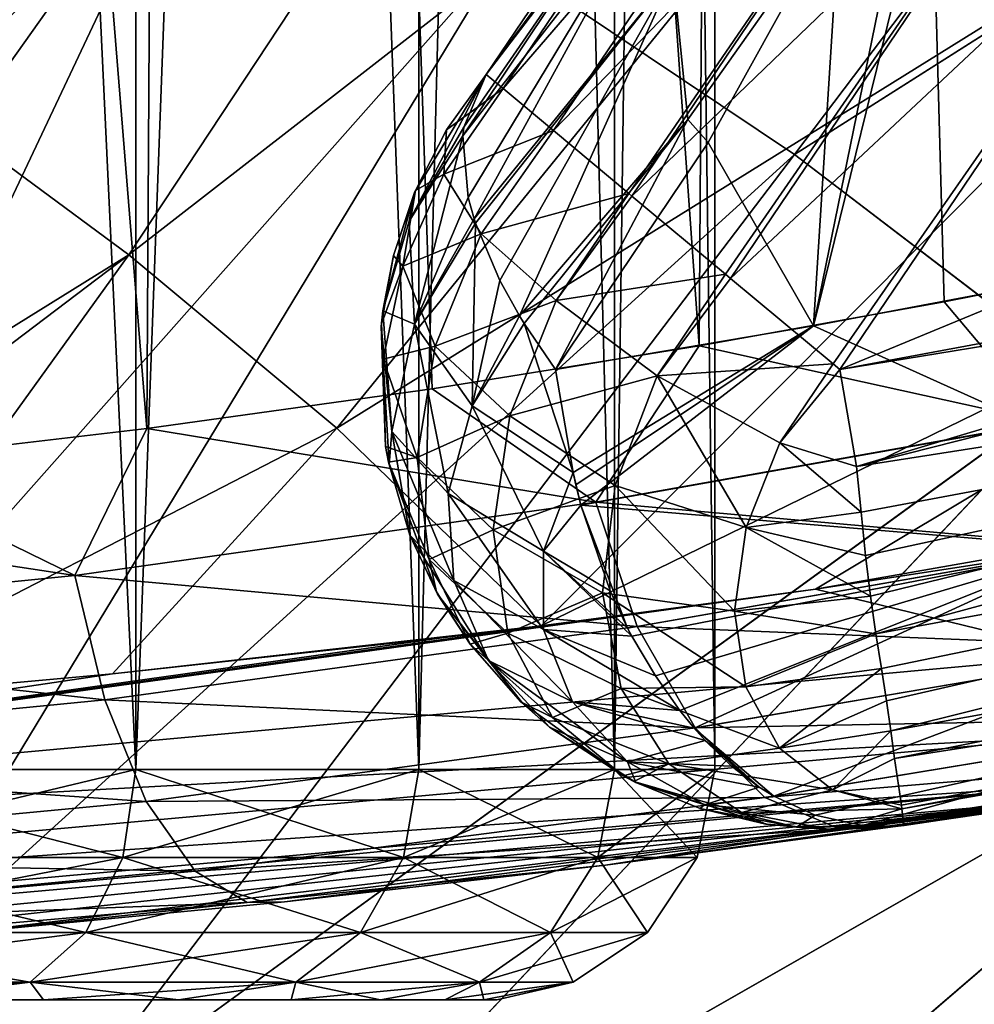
# Model space of a CAD drawing. Header units: metres. Extents: x -109 to 109, y -63 to 140.
# Tile 127 of 256: x 2.08 to 3.32, y -60.81 to -59.52. Entities that reach past the tile are written whole.
import ezdxf

# ---------------------------------------------------------------- set-up
doc = ezdxf.new("R2010")
doc.units = ezdxf.units.M
doc.layers.add('solid_502308_SW0001', color=7, linetype='CONTINUOUS')

msp = doc.modelspace()

# ---------------------------------------------------------------- linework, layer by layer
at = {"layer": 'solid_502308_SW0001'}
for points in [[(1.479913, -50.599998, 6.949689), (1.851966, -60.101513, 6.801246), (2.243698, -60.055473, 6.600746)], [(2.300015, -50.599998, 6.567807), (1.479913, -50.599998, 6.949689), (2.243698, -60.055473, 6.600746)], [(1.763356, -60.5, 0.272949), (2.229434, -60.5, 0.692608), (1.763357, -50.599998, 0.27295)], [(1.763356, -60.5, 5.127051), (1.763357, -50.599998, 5.12705), (2.229435, -50.599998, 4.707391)], [(2.229434, -60.5, 4.707392), (1.763356, -60.5, 5.127051), (2.229435, -50.599998, 4.707391)], [(2.229434, -60.5, 0.692608), (2.229435, -50.599998, 0.692609), (1.763357, -50.599998, 0.27295)], [(2.229434, -60.5, 0.692608), (2.598076, -60.5, 1.2), (2.229435, -50.599998, 0.692609)], [(2.229434, -60.5, 4.707392), (2.229435, -50.599998, 4.707391), (2.598077, -50.599998, 4.199999)], [(2.598076, -60.5, 4.2), (2.229434, -60.5, 4.707392), (2.598077, -50.599998, 4.199999)], [(2.598076, -60.5, 1.2), (2.598077, -50.599998, 1.200001), (2.229435, -50.599998, 0.692609)], [(2.300015, -50.599998, 6.567807), (2.243698, -60.055473, 6.600746), (2.615582, -60.003582, 6.361794)], [(2.300015, -50.599998, 6.567807), (2.615582, -60.003582, 6.361794), (2.9633, -59.947792, 6.086569)], [(3.027162, -50.599998, 6.029608), (2.300015, -50.599998, 6.567807), (2.9633, -59.947792, 6.086569)], [(2.598076, -60.5, 1.2), (2.853169, -60.5, 1.772949), (2.598077, -50.599998, 1.200001)], [(2.598076, -60.5, 4.2), (2.598077, -50.599998, 4.199999), (2.85317, -50.599998, 3.627051)], [(2.853169, -60.5, 3.627051), (2.598076, -60.5, 4.2), (2.85317, -50.599998, 3.627051)], [(2.853169, -60.5, 1.772949), (2.85317, -50.599998, 1.77295), (2.598077, -50.599998, 1.200001)], [(2.853169, -60.5, 1.772949), (2.983566, -60.5, 2.386415), (2.85317, -50.599998, 1.77295)], [(2.853169, -60.5, 3.627051), (2.85317, -50.599998, 3.627051), (2.983566, -50.599998, 3.013585)], [(2.983566, -60.5, 3.013586), (2.853169, -60.5, 3.627051), (2.983566, -50.599998, 3.013585)], [(2.983566, -60.5, 2.386415), (2.983566, -50.599998, 2.386415), (2.85317, -50.599998, 1.77295)], [(3.027162, -50.599998, 6.029608), (2.9633, -59.947792, 6.086569), (3.282664, -59.890301, 5.778006)], [(2.983566, -60.5, 3.013586), (2.983566, -50.599998, 3.013585), (2.983566, -50.599998, 2.386415)], [(2.983566, -60.5, 2.386415), (2.983566, -60.5, 3.013586), (2.983566, -50.599998, 2.386415)], [(3.027162, -50.599998, 6.029608), (3.282664, -59.890301, 5.778006), (3.569934, -59.833412, 5.43963)], [(3.631967, -50.599998, 5.356843), (3.027162, -50.599998, 6.029608), (3.569934, -59.833412, 5.43963)], [(1.839213, -59.656433, -8.6), (2.306265, -55.510548, -8.6), (2.306265, -59.189449, -8.6)], [(1.985419, -57.591087, -8.6), (2.306265, -55.510548, -8.6), (1.839213, -59.656433, -8.6)], [(2.644536, -58.312477, 10.107615), (1.949876, -59.629391, 9.506801), (1.679591, -59.45607, 9.610727)], [(2.644536, -58.312477, 10.107615), (3.050293, -58.571476, 9.949191), (1.949876, -59.629391, 9.506801)], [(2.704803, -59.441444, 11.562639), (3.087605, -59.698387, 11.405993), (4.063672, -58.407059, 11.920769)], [(3.087686, -59.698429, -11.505966), (2.704878, -59.441475, -11.662619), (4.063761, -58.407101, -12.020741)], [(3.087605, -59.698387, 11.405993), (4.565959, -58.760212, 11.700878), (4.063672, -58.407059, 11.920769)], [(3.087686, -59.698429, -11.505966), (4.063761, -58.407101, -12.020741), (4.566054, -58.760265, -11.800842)], [(3.050293, -58.571476, 9.949191), (2.220533, -59.828991, 9.38716), (1.949876, -59.629391, 9.506801)], [(3.050293, -58.571476, 9.949191), (3.456374, -58.868057, 9.767849), (2.220533, -59.828991, 9.38716)], [(3.401104, -58.747635, -0.246607), (3.418076, -59.864017, -0.226903), (3.112375, -59.921585, -0.550096)], [(3.288626, -59.058388, -0.371635), (3.401104, -58.747635, -0.246607), (3.112375, -59.921585, -0.550096)], [(3.087605, -59.698387, 11.405993), (3.46898, -59.98959, 11.228602), (4.565959, -58.760212, 11.700878)], [(3.469066, -59.989643, -11.328569), (3.087686, -59.698429, -11.505966), (4.566054, -58.760265, -11.800842)], [(3.456374, -58.868057, 9.767849), (2.4913, -60.054939, 9.251812), (2.220533, -59.828991, 9.38716)], [(3.456374, -58.868057, 9.767849), (3.862399, -59.202332, 9.563603), (2.4913, -60.054939, 9.251812)], [(3.082867, -59.007084, -6.7), (2.686007, -59.59396, -4.006835), (2.686007, -59.593964, -6.7)], [(3.108285, -59.020374, -6.883285), (3.082867, -59.007084, -6.7), (2.686007, -59.593964, -6.7)], [(3.082867, -59.007084, -6.7), (2.876289, -59.344231, -1.127812), (2.686007, -59.59396, -4.006835)], [(3.108285, -59.020374, -6.883285), (2.686007, -59.593964, -6.7), (2.707974, -59.612312, -6.883109)], [(3.108285, -59.020374, -6.883285), (2.707974, -59.612312, -6.883109), (3.184223, -59.060081, -7.052366)], [(1.421472, -60.486404, -11.220389), (1.93567, -59.030346, -11.913483), (2.320814, -59.218781, -11.798468)], [(1.42149, -60.486431, 11.120375), (2.320745, -59.218758, 11.698483), (1.935607, -59.030331, 11.813492)], [(2.707974, -59.612312, -6.883109), (2.773777, -59.667286, -7.052366), (3.184223, -59.060081, -7.052366)], [(3.184223, -59.060081, -7.052366), (2.773777, -59.667286, -7.052366), (3.301944, -59.121578, -7.185299)], [(3.14695, -59.372131, -0.51663), (3.288626, -59.058388, -0.371635), (3.112375, -59.921585, -0.550096)], [(2.773777, -59.667286, -7.052366), (2.871559, -59.748978, -7.181333), (3.301944, -59.121578, -7.185299)], [(2.871559, -59.748978, -7.181333), (2.875698, -59.752434, -7.185299), (3.301944, -59.121578, -7.185299)], [(3.301944, -59.121578, -7.185299), (2.875698, -59.752434, -7.185299), (3.450376, -59.199032, -7.270634)], [(1.839213, -59.656433, -8.6), (2.306265, -59.189449, -8.6), (2.064516, -59.457195, -11.393009)], [(3.862399, -59.202332, 9.563603), (2.757548, -60.31237, 9.098447), (2.4913, -60.054939, 9.251812)], [(3.862399, -59.202332, 9.563603), (4.267985, -59.574398, 9.336474), (2.757548, -60.31237, 9.098447)], [(2.875698, -59.752434, -7.185299), (2.99754, -59.854225, -7.267751), (3.450376, -59.199032, -7.270634)], [(2.99754, -59.854225, -7.267751), (3.004176, -59.859768, -7.270634), (3.450376, -59.199032, -7.270634)], [(3.612282, -59.289433, -7.3), (3.450376, -59.199032, -7.270634), (3.004176, -59.859768, -7.270634)], [(1.656833, -60.624756, -11.137681), (1.421472, -60.486404, -11.220389), (2.320814, -59.218781, -11.798468)], [(1.42149, -60.486431, 11.120375), (1.656851, -60.624786, 11.037665), (2.320745, -59.218758, 11.698483)], [(1.656833, -60.624756, -11.137681), (2.320814, -59.218781, -11.798468), (2.704878, -59.441475, -11.662619)], [(1.656851, -60.624786, 11.037665), (2.704803, -59.441444, 11.562639), (2.320745, -59.218758, 11.698483)], [(3.612282, -59.289433, -7.3), (3.004176, -59.859768, -7.270634), (3.137757, -59.971367, -7.299893)], [(3.612282, -59.289433, -7.3), (3.137757, -59.971367, -7.299893), (3.146466, -59.978642, -7.3)], [(4.764798, -59.308968, -7.3), (3.612282, -59.289433, -7.3), (3.146466, -59.978642, -7.3)], [(4.764798, -59.308968, -7.3), (3.146466, -59.978642, -7.3), (5.096861, -59.616325, -7.3)], [(2.655374, -59.673973, -1.152503), (2.656637, -59.662907, -1.171024), (2.876289, -59.344231, -1.127812)], [(2.902176, -59.357277, -0.917876), (2.655374, -59.673973, -1.152503), (2.876289, -59.344231, -1.127812)], [(2.656637, -59.662907, -1.171024), (2.686001, -59.593967, -1.313665), (2.876289, -59.344231, -1.127812)], [(2.876289, -59.344231, -1.127812), (2.686001, -59.593967, -1.313665), (2.686007, -59.59396, -4.006835)], [(2.662622, -59.75457, -1.038619), (2.655374, -59.673973, -1.152503), (2.902176, -59.357277, -0.917876)], [(2.670254, -59.782246, -1.006071), (2.662622, -59.75457, -1.038619), (2.902176, -59.357277, -0.917876)], [(2.929356, -59.462967, -0.771337), (2.670254, -59.782246, -1.006071), (2.902176, -59.357277, -0.917876)], [(2.948507, -59.652657, -0.702127), (2.929356, -59.462967, -0.771337), (3.14695, -59.372131, -0.51663)], [(2.948507, -59.652657, -0.702127), (3.14695, -59.372131, -0.51663), (2.975192, -59.682598, -0.676127)], [(2.975192, -59.682598, -0.676127), (3.14695, -59.372131, -0.51663), (3.112375, -59.921585, -0.550096)], [(1.891475, -60.784393, -11.042301), (1.656833, -60.624756, -11.137681), (2.704878, -59.441475, -11.662619)], [(1.656851, -60.624786, 11.037665), (1.891494, -60.784428, 10.942283), (2.704803, -59.441444, 11.562639)], [(1.891475, -60.784393, -11.042301), (2.704878, -59.441475, -11.662619), (3.087686, -59.698429, -11.505966)], [(1.891494, -60.784428, 10.942283), (3.087605, -59.698387, 11.405993), (2.704803, -59.441444, 11.562639)], [(2.672118, -59.788021, -0.999625), (2.670254, -59.782246, -1.006071), (2.929356, -59.462967, -0.771337)], [(2.703514, -59.862392, -0.926055), (2.672118, -59.788021, -0.999625), (2.929356, -59.462967, -0.771337)], [(2.729312, -59.908741, -0.888156), (2.703514, -59.862392, -0.926055), (2.929356, -59.462967, -0.771337)], [(2.948507, -59.652657, -0.702127), (2.729312, -59.908741, -0.888156), (2.929356, -59.462967, -0.771337)], [(4.267985, -59.574398, 9.336474), (3.114913, -60.264927, 9.09541), (2.757548, -60.31237, 9.098447)], [(4.267985, -59.574398, 9.336474), (4.661768, -59.99321, 9.08328), (3.114913, -60.264927, 9.09541)], [(2.585496, -59.785389, -1.224611), (2.686001, -59.593967, -1.313665), (2.656637, -59.662907, -1.171024)], [(2.585496, -59.785389, -1.224611), (2.59271, -59.747723, -1.313681), (2.686001, -59.593967, -1.313665)], [(2.59271, -59.747723, -1.313681), (2.634237, -59.666199, -6.699867), (2.686001, -59.593967, -1.313665)], [(2.686007, -59.59396, -4.006835), (2.686001, -59.593967, -1.313665), (2.634237, -59.666199, -6.699867)], [(2.634237, -59.666199, -6.699867), (2.686007, -59.593964, -6.7), (2.686007, -59.59396, -4.006835)], [(2.634237, -59.666199, -6.699867), (2.707974, -59.612312, -6.883109), (2.686007, -59.593964, -6.7)], [(2.630753, -59.723949, -6.870798), (2.773777, -59.667286, -7.052366), (2.707974, -59.612312, -6.883109)], [(2.634237, -59.666199, -6.699867), (2.630753, -59.723949, -6.870798), (2.707974, -59.612312, -6.883109)], [(4.125391, -59.818798, -7.3), (5.096861, -59.616325, -7.3), (3.146466, -59.978642, -7.3)], [(3.168544, -60.104877, -7.286154), (5.138605, -59.796974, -7.270635), (5.096861, -59.616325, -7.3)], [(4.125391, -59.818798, -7.3), (3.168544, -60.104877, -7.286154), (5.096861, -59.616325, -7.3)], [(1.949876, -59.629391, 9.506801), (2.220533, -59.828991, 9.38716), (1.21902, -60.451187, 9.112636)], [(2.735299, -59.918488, -0.880901), (2.729312, -59.908741, -0.888156), (2.948507, -59.652657, -0.702127)], [(2.735299, -59.918488, -0.880901), (2.948507, -59.652657, -0.702127), (2.776287, -59.978626, -0.841501)], [(2.948507, -59.652657, -0.702127), (2.975192, -59.682598, -0.676127), (2.776287, -59.978626, -0.841501)], [(2.585496, -59.785389, -1.224611), (2.656637, -59.662907, -1.171024), (2.655374, -59.673973, -1.152503)], [(2.592338, -59.919464, -1.091405), (2.585496, -59.785389, -1.224611), (2.655374, -59.673973, -1.152503)], [(2.592338, -59.919464, -1.091405), (2.655374, -59.673973, -1.152503), (2.662622, -59.75457, -1.038619)], [(2.59271, -59.747723, -1.313681), (2.593752, -59.745174, -6.699995), (2.634237, -59.666199, -6.699867)], [(2.634237, -59.666199, -6.699867), (2.593752, -59.745174, -6.699995), (2.630753, -59.723949, -6.870798)], [(2.630753, -59.723949, -6.870798), (2.67945, -59.801758, -7.032578), (2.773777, -59.667286, -7.052366)], [(2.67945, -59.801758, -7.032578), (2.871559, -59.748978, -7.181333), (2.773777, -59.667286, -7.052366)], [(2.975192, -59.682598, -0.676127), (3.112375, -59.921585, -0.550096), (2.776287, -59.978626, -0.841501)], [(2.125301, -60.965317, -10.934278), (1.891475, -60.784393, -11.042301), (3.087686, -59.698429, -11.505966)], [(1.891494, -60.784428, 10.942283), (2.12532, -60.965355, 10.834259), (3.087605, -59.698387, 11.405993)], [(2.125301, -60.965317, -10.934278), (3.087686, -59.698429, -11.505966), (3.469066, -59.989643, -11.328569)], [(2.12532, -60.965355, 10.834259), (3.46898, -59.98959, 11.228602), (3.087605, -59.698387, 11.405993)], [(2.630753, -59.723949, -6.870798), (2.577468, -59.844082, -6.834668), (2.67945, -59.801758, -7.032578)], [(2.593752, -59.745174, -6.699995), (2.577468, -59.844082, -6.834668), (2.630753, -59.723949, -6.870798)], [(2.59271, -59.747723, -1.313681), (2.551399, -59.9021, -1.313764), (2.565141, -59.830109, -6.700109)], [(2.585496, -59.785389, -1.224611), (2.551399, -59.9021, -1.313764), (2.59271, -59.747723, -1.313681)], [(2.593752, -59.745174, -6.699995), (2.565141, -59.830109, -6.700109), (2.577468, -59.844082, -6.834668)], [(2.59271, -59.747723, -1.313681), (2.565141, -59.830109, -6.700109), (2.593752, -59.745174, -6.699995)], [(2.592338, -59.919464, -1.091405), (2.662622, -59.75457, -1.038619), (2.670254, -59.782246, -1.006071)], [(2.67945, -59.801758, -7.032578), (2.777164, -59.888634, -7.164236), (2.871559, -59.748978, -7.181333)], [(2.777164, -59.888634, -7.164236), (2.875698, -59.752434, -7.185299), (2.871559, -59.748978, -7.181333)], [(2.777164, -59.888634, -7.164236), (2.99754, -59.854225, -7.267751), (2.875698, -59.752434, -7.185299)], [(2.592338, -59.919464, -1.091405), (2.551399, -59.9021, -1.313764), (2.585496, -59.785389, -1.224611)], [(2.592338, -59.919464, -1.091405), (2.670254, -59.782246, -1.006071), (2.672118, -59.788021, -0.999625)], [(2.667565, -60.025829, -0.955355), (2.592338, -59.919464, -1.091405), (2.672118, -59.788021, -0.999625)], [(2.667565, -60.025829, -0.955355), (2.672118, -59.788021, -0.999625), (2.703514, -59.862392, -0.926055)], [(2.577468, -59.844082, -6.834668), (2.619296, -59.948139, -6.98489), (2.67945, -59.801758, -7.032578)], [(2.67945, -59.801758, -7.032578), (2.619296, -59.948139, -6.98489), (2.777164, -59.888634, -7.164236)], [(3.168544, -60.104877, -7.286154), (3.17456, -60.16452, -7.269789), (5.138605, -59.796974, -7.270635)], [(3.17456, -60.16452, -7.269789), (3.180274, -60.221016, -7.247824), (5.138605, -59.796974, -7.270635)], [(3.180274, -60.221016, -7.247824), (3.186726, -60.27388, -7.220782), (5.138605, -59.796974, -7.270635)], [(3.186726, -60.27388, -7.220782), (3.193665, -60.322979, -7.189084), (5.138605, -59.796974, -7.270635)], [(3.193665, -60.322979, -7.189084), (5.17633, -59.960087, -7.185298), (5.138605, -59.796974, -7.270635)], [(4.125391, -59.818798, -7.3), (3.146466, -59.978642, -7.3), (3.168544, -60.104877, -7.286154)], [(2.220533, -59.828991, 9.38716), (1.414149, -60.439907, 9.110551), (1.21902, -60.451187, 9.112636)], [(2.220533, -59.828991, 9.38716), (1.800796, -60.411217, 9.107098), (1.414149, -60.439907, 9.110551)], [(2.220533, -59.828991, 9.38716), (2.4913, -60.054939, 9.251812), (1.800796, -60.411217, 9.107098)], [(2.565141, -59.830109, -6.700109), (2.549422, -59.919155, -6.700036), (2.577468, -59.844082, -6.834668)], [(2.551399, -59.9021, -1.313764), (2.549422, -59.919155, -6.700036), (2.565141, -59.830109, -6.700109)], [(2.549422, -59.919155, -6.700036), (2.551596, -59.964878, -6.777078), (2.577468, -59.844082, -6.834668)], [(2.577468, -59.844082, -6.834668), (2.551596, -59.964878, -6.777078), (2.619296, -59.948139, -6.98489)], [(3.414608, -60.047302, 5.671899), (3.569934, -59.833412, 5.43963), (3.282664, -59.890301, 5.778006)], [(2.777164, -59.888634, -7.164236), (2.908716, -59.98695, -7.250823), (2.99754, -59.854225, -7.267751)], [(2.908716, -59.98695, -7.250823), (3.004176, -59.859768, -7.270634), (2.99754, -59.854225, -7.267751)], [(2.667565, -60.025829, -0.955355), (2.703514, -59.862392, -0.926055), (2.729312, -59.908741, -0.888156)], [(2.908716, -59.98695, -7.250823), (3.137757, -59.971367, -7.299893), (3.004176, -59.859768, -7.270634)], [(3.398193, -60.050499, -0.29066), (3.112375, -59.921585, -0.550096), (3.418076, -59.864017, -0.226903)], [(2.619296, -59.948139, -6.98489), (2.716698, -60.038837, -7.114338), (2.777164, -59.888634, -7.164236)], [(2.777164, -59.888634, -7.164236), (2.716698, -60.038837, -7.114338), (2.908716, -59.98695, -7.250823)], [(3.414608, -60.047302, 5.671899), (3.282664, -59.890301, 5.778006), (2.9633, -59.947792, 6.086569)], [(2.551399, -59.9021, -1.313764), (2.549125, -59.922539, -1.313783), (2.549422, -59.919155, -6.700036)], [(2.562981, -60.059143, -1.199541), (2.549125, -59.922539, -1.313783), (2.551399, -59.9021, -1.313764)], [(2.592338, -59.919464, -1.091405), (2.562981, -60.059143, -1.199541), (2.551399, -59.9021, -1.313764)], [(2.667565, -60.025829, -0.955355), (2.729312, -59.908741, -0.888156), (2.735299, -59.918488, -0.880901)], [(2.549125, -59.922539, -1.313783), (2.554927, -60.079052, -6.699996), (2.549422, -59.919155, -6.700036)], [(2.549422, -59.919155, -6.700036), (2.554927, -60.079052, -6.699996), (2.551596, -59.964878, -6.777078)], [(2.636242, -60.14019, -1.042496), (2.562981, -60.059143, -1.199541), (2.592338, -59.919464, -1.091405)], [(2.667565, -60.025829, -0.955355), (2.636242, -60.14019, -1.042496), (2.592338, -59.919464, -1.091405)], [(2.799029, -60.112907, -0.843322), (2.667565, -60.025829, -0.955355), (2.735299, -59.918488, -0.880901)], [(2.799029, -60.112907, -0.843322), (2.735299, -59.918488, -0.880901), (2.776287, -59.978626, -0.841501)], [(2.799029, -60.112907, -0.843322), (2.776287, -59.978626, -0.841501), (3.112375, -59.921585, -0.550096)], [(2.802706, -60.12899, -0.845491), (2.799029, -60.112907, -0.843322), (3.112375, -59.921585, -0.550096)], [(2.80922, -60.155121, -0.849895), (2.802706, -60.12899, -0.845491), (3.112375, -59.921585, -0.550096)], [(3.398193, -60.050499, -0.29066), (2.80922, -60.155121, -0.849895), (3.112375, -59.921585, -0.550096)], [(2.549125, -59.922539, -1.313783), (2.559405, -60.102425, -1.313688), (2.554927, -60.079052, -6.699996)], [(2.562981, -60.059143, -1.199541), (2.559405, -60.102425, -1.313688), (2.549125, -59.922539, -1.313783)], [(2.828659, -60.151428, 6.234173), (2.9633, -59.947792, 6.086569), (2.615582, -60.003582, 6.361794)], [(3.414608, -60.047302, 5.671899), (2.9633, -59.947792, 6.086569), (2.828659, -60.151428, 6.234173)], [(2.551596, -59.964878, -6.777078), (2.596091, -60.093422, -6.909553), (2.619296, -59.948139, -6.98489)], [(2.619296, -59.948139, -6.98489), (2.596091, -60.093422, -6.909553), (2.716698, -60.038837, -7.114338)], [(3.193665, -60.322979, -7.189084), (3.20082, -60.368385, -7.152929), (5.17633, -59.960087, -7.185298)], [(3.20082, -60.368385, -7.152929), (3.207442, -60.410267, -7.112289), (5.17633, -59.960087, -7.185298)], [(3.207442, -60.410267, -7.112289), (3.213028, -60.449226, -7.066222), (5.17633, -59.960087, -7.185298)], [(3.213028, -60.449226, -7.066222), (5.206258, -60.089481, -7.052356), (5.17633, -59.960087, -7.185298)], [(2.551596, -59.964878, -6.777078), (2.554927, -60.079052, -6.699996), (2.596091, -60.093422, -6.909553)], [(2.908716, -59.98695, -7.250823), (3.068511, -60.074024, -7.287218), (3.137757, -59.971367, -7.299893)], [(3.068511, -60.074024, -7.287218), (3.146466, -59.978642, -7.3), (3.137757, -59.971367, -7.299893)], [(3.068511, -60.074024, -7.287218), (3.168544, -60.104877, -7.286154), (3.146466, -59.978642, -7.3)], [(2.358215, -61.167526, -10.813655), (2.125301, -60.965317, -10.934278), (3.469066, -59.989643, -11.328569)], [(2.12532, -60.965355, 10.834259), (2.358235, -61.167564, 10.713633), (3.46898, -59.98959, 11.228602)], [(2.358215, -61.167526, -10.813655), (3.469066, -59.989643, -11.328569), (3.848853, -60.315117, -11.130498)], [(2.358235, -61.167564, 10.713633), (3.84876, -60.315052, 11.030539), (3.46898, -59.98959, 11.228602)], [(2.716698, -60.038837, -7.114338), (2.85377, -60.129585, -7.201543), (2.908716, -59.98695, -7.250823)], [(2.908716, -59.98695, -7.250823), (2.85377, -60.129585, -7.201543), (3.024461, -60.184418, -7.250247)], [(2.908716, -59.98695, -7.250823), (3.024461, -60.184418, -7.250247), (3.068511, -60.074024, -7.287218)], [(4.661768, -59.99321, 9.08328), (3.690426, -60.176464, 9.090727), (3.114913, -60.264927, 9.09541)], [(2.828659, -60.151428, 6.234173), (2.615582, -60.003582, 6.361794), (2.243698, -60.055473, 6.600746)], [(2.760409, -60.215107, -0.919958), (2.636242, -60.14019, -1.042496), (2.667565, -60.025829, -0.955355)], [(2.799029, -60.112907, -0.843322), (2.760409, -60.215107, -0.919958), (2.667565, -60.025829, -0.955355)], [(2.596091, -60.093422, -6.909553), (2.695088, -60.187355, -7.035705), (2.716698, -60.038837, -7.114338)], [(2.716698, -60.038837, -7.114338), (2.695088, -60.187355, -7.035705), (2.85377, -60.129585, -7.201543)], [(3.398193, -60.050499, -0.29066), (3.468364, -60.211021, -0.329064), (2.80922, -60.155121, -0.849895)], [(3.414608, -60.047302, 5.671899), (2.828659, -60.151428, 6.234173), (3.478808, -60.209015, 5.717058)], [(2.4913, -60.054939, 9.251812), (2.199048, -60.375111, 9.103377), (1.800796, -60.411217, 9.107098)], [(2.149928, -60.247036, 6.68366), (2.243698, -60.055473, 6.600746), (1.851966, -60.101513, 6.801246)], [(2.828659, -60.151428, 6.234173), (2.243698, -60.055473, 6.600746), (2.149928, -60.247036, 6.68366)], [(2.4913, -60.054939, 9.251812), (2.757548, -60.31237, 9.098447), (2.199048, -60.375111, 9.103377)], [(2.562981, -60.059143, -1.199541), (2.586598, -60.194305, -1.313683), (2.559405, -60.102425, -1.313688)], [(2.643553, -60.25346, -1.136141), (2.586598, -60.194305, -1.313683), (2.562981, -60.059143, -1.199541)], [(2.636242, -60.14019, -1.042496), (2.643553, -60.25346, -1.136141), (2.562981, -60.059143, -1.199541)], [(3.068511, -60.074024, -7.287218), (3.024461, -60.184418, -7.250247), (3.17456, -60.16452, -7.269789)], [(3.068511, -60.074024, -7.287218), (3.17456, -60.16452, -7.269789), (3.168544, -60.104877, -7.286154)], [(2.554927, -60.079052, -6.699996), (2.558722, -60.099293, -6.700006), (2.596091, -60.093422, -6.909553)], [(2.559405, -60.102425, -1.313688), (2.558722, -60.099293, -6.700006), (2.554927, -60.079052, -6.699996)], [(2.149928, -60.247036, 6.68366), (1.851966, -60.101513, 6.801246), (1.44461, -60.140041, 6.961819)], [(2.558722, -60.099293, -6.700006), (2.611643, -60.226273, -6.812443), (2.596091, -60.093422, -6.909553)], [(2.558722, -60.099293, -6.700006), (2.621058, -60.268375, -6.700002), (2.611643, -60.226273, -6.812443)], [(2.586598, -60.194305, -1.313683), (2.621058, -60.268375, -6.700002), (2.558722, -60.099293, -6.700006)], [(2.559405, -60.102425, -1.313688), (2.586598, -60.194305, -1.313683), (2.558722, -60.099293, -6.700006)], [(2.596091, -60.093422, -6.909553), (2.611643, -60.226273, -6.812443), (2.695088, -60.187355, -7.035705)], [(3.213028, -60.449226, -7.066222), (3.217939, -60.485683, -7.012732), (5.206258, -60.089481, -7.052356)], [(3.217939, -60.485683, -7.012732), (5.225452, -60.17247, -6.884847), (5.206258, -60.089481, -7.052356)], [(2.80922, -60.155121, -0.849895), (2.760409, -60.215107, -0.919958), (2.799029, -60.112907, -0.843322)], [(2.80922, -60.155121, -0.849895), (2.799029, -60.112907, -0.843322), (2.802706, -60.12899, -0.845491)], [(2.149928, -60.247036, 6.68366), (1.44461, -60.140041, 6.961819), (1.398976, -60.322113, 7.005167)], [(2.760589, -60.317268, -1.003191), (2.643553, -60.25346, -1.136141), (2.636242, -60.14019, -1.042496)], [(2.760409, -60.215107, -0.919958), (2.760589, -60.317268, -1.003191), (2.636242, -60.14019, -1.042496)], [(2.695088, -60.187355, -7.035705), (2.837585, -60.269451, -7.124291), (2.85377, -60.129585, -7.201543)], [(2.85377, -60.129585, -7.201543), (2.837585, -60.269451, -7.124291), (3.009261, -60.293392, -7.192044)], [(2.85377, -60.129585, -7.201543), (3.009261, -60.293392, -7.192044), (3.024461, -60.184418, -7.250247)], [(2.828659, -60.151428, 6.234173), (2.149928, -60.247036, 6.68366), (2.88243, -60.313316, 6.291134)], [(2.828659, -60.151428, 6.234173), (2.88243, -60.313316, 6.291134), (3.478808, -60.209015, 5.717058)], [(2.80922, -60.155121, -0.849895), (2.847303, -60.267124, -0.880947), (2.760409, -60.215107, -0.919958)], [(2.80922, -60.155121, -0.849895), (2.870004, -60.315506, -0.901285), (2.847303, -60.267124, -0.880947)], [(3.468364, -60.211021, -0.329064), (2.870004, -60.315506, -0.901285), (2.80922, -60.155121, -0.849895)], [(3.024461, -60.184418, -7.250247), (3.180274, -60.221016, -7.247824), (3.17456, -60.16452, -7.269789)], [(3.467693, -60.350887, 8.994431), (3.114913, -60.264927, 9.09541), (3.690426, -60.176464, 9.090727)], [(3.217939, -60.485683, -7.012732), (3.226776, -60.546459, -6.876444), (5.225452, -60.17247, -6.884847)], [(3.226776, -60.546459, -6.876444), (3.227482, -60.550861, -6.861246), (5.225452, -60.17247, -6.884847)], [(3.227482, -60.550861, -6.861246), (5.232029, -60.200905, -6.700001), (5.225452, -60.17247, -6.884847)], [(2.611643, -60.226273, -6.812443), (2.714094, -60.322083, -6.93474), (2.695088, -60.187355, -7.035705)], [(2.695088, -60.187355, -7.035705), (2.714094, -60.322083, -6.93474), (2.837585, -60.269451, -7.124291)], [(3.024461, -60.184418, -7.250247), (3.009261, -60.293392, -7.192044), (3.186726, -60.27388, -7.220782)], [(3.024461, -60.184418, -7.250247), (3.186726, -60.27388, -7.220782), (3.180274, -60.221016, -7.247824)], [(2.586598, -60.194305, -1.313683), (2.622661, -60.271206, -1.313724), (2.621058, -60.268375, -6.700002)], [(2.68898, -60.357605, -1.229647), (2.622661, -60.271206, -1.313724), (2.586598, -60.194305, -1.313683)], [(2.643553, -60.25346, -1.136141), (2.68898, -60.357605, -1.229647), (2.586598, -60.194305, -1.313683)], [(3.227482, -60.550861, -6.861246), (3.230214, -60.572769, -6.7), (5.232029, -60.200905, -6.700001)], [(5.232029, -60.200905, -6.700001), (3.230214, -60.572769, -6.7), (4.234964, -60.408707, -6.7)], [(2.875632, -60.326202, -0.906458), (2.760589, -60.317268, -1.003191), (2.760409, -60.215107, -0.919958)], [(2.870004, -60.315506, -0.901285), (2.875632, -60.326202, -0.906458), (2.760409, -60.215107, -0.919958)], [(2.847303, -60.267124, -0.880947), (2.870004, -60.315506, -0.901285), (2.760409, -60.215107, -0.919958)], [(3.468364, -60.211021, -0.329064), (2.875632, -60.326202, -0.906458), (2.870004, -60.315506, -0.901285)], [(3.468364, -60.211021, -0.329064), (2.906325, -60.377903, -0.935655), (2.875632, -60.326202, -0.906458)], [(3.478808, -60.209015, 5.717058), (2.88243, -60.313316, 6.291134), (3.571631, -60.341049, 5.79678)], [(3.468364, -60.211021, -0.329064), (2.938307, -60.422855, -0.968245), (2.906325, -60.377903, -0.935655)], [(3.468364, -60.211021, -0.329064), (2.956884, -60.445827, -0.988445), (2.938307, -60.422855, -0.968245)], [(3.468364, -60.211021, -0.329064), (3.570615, -60.341244, -0.397956), (2.956884, -60.445827, -0.988445)], [(2.611643, -60.226273, -6.812443), (2.664981, -60.336651, -6.699949), (2.714094, -60.322083, -6.93474)], [(2.621058, -60.268375, -6.700002), (2.664981, -60.336651, -6.699949), (2.611643, -60.226273, -6.812443)], [(2.149928, -60.247036, 6.68366), (1.398976, -60.322113, 7.005167), (2.189173, -60.409134, 6.751164)], [(2.149928, -60.247036, 6.68366), (2.189173, -60.409134, 6.751164), (2.88243, -60.313316, 6.291134)], [(2.798247, -60.41156, -1.087186), (2.68898, -60.357605, -1.229647), (2.643553, -60.25346, -1.136141)], [(2.760589, -60.317268, -1.003191), (2.798247, -60.41156, -1.087186), (2.643553, -60.25346, -1.136141)], [(0.6, -60.612568, 9.018012), (2.757548, -60.31237, 9.098447), (3.114913, -60.264927, 9.09541)], [(3.467693, -60.350887, 8.994431), (0.6, -60.612568, 9.018012), (3.114913, -60.264927, 9.09541)], [(2.622661, -60.271206, -1.313724), (2.664981, -60.336651, -6.699949), (2.621058, -60.268375, -6.700002)], [(2.622661, -60.271206, -1.313724), (2.73309, -60.413486, -1.313734), (2.664981, -60.336651, -6.699949)], [(2.68898, -60.357605, -1.229647), (2.73309, -60.413486, -1.313734), (2.622661, -60.271206, -1.313724)], [(2.714094, -60.322083, -6.93474), (2.8616, -60.394115, -7.025935), (2.837585, -60.269451, -7.124291)], [(2.837585, -60.269451, -7.124291), (3.024173, -60.391911, -7.117437), (3.009261, -60.293392, -7.192044)], [(2.837585, -60.269451, -7.124291), (2.8616, -60.394115, -7.025935), (3.024173, -60.391911, -7.117437)], [(3.009261, -60.293392, -7.192044), (3.193665, -60.322979, -7.189084), (3.186726, -60.27388, -7.220782)], [(3.009261, -60.293392, -7.192044), (3.024173, -60.391911, -7.117437), (3.193665, -60.322979, -7.189084)], [(0.6, -60.612568, 9.018012), (2.628134, -60.328167, 9.099559), (2.757548, -60.31237, 9.098447)], [(2.88243, -60.313316, 6.291134), (2.189173, -60.409134, 6.751164), (2.958018, -60.445538, 6.387349)], [(2.757548, -60.31237, 9.098447), (2.628134, -60.328167, 9.099559), (2.199048, -60.375111, 9.103377)], [(2.585425, -61.401398, -10.675278), (2.358215, -61.167526, -10.813655), (3.848853, -60.315117, -11.130498)], [(2.358235, -61.167564, 10.713633), (2.585475, -61.40139, 10.575278), (3.84876, -60.315052, 11.030539)], [(2.585425, -61.401398, -10.675278), (3.848853, -60.315117, -11.130498), (4.226878, -60.67485, -10.911821)], [(2.585475, -61.40139, 10.575278), (2.840991, -61.36961, 10.574481), (3.84876, -60.315052, 11.030539)], [(2.938307, -60.422855, -0.968245), (2.798247, -60.41156, -1.087186), (2.760589, -60.317268, -1.003191)], [(2.906325, -60.377903, -0.935655), (2.938307, -60.422855, -0.968245), (2.760589, -60.317268, -1.003191)], [(2.875632, -60.326202, -0.906458), (2.906325, -60.377903, -0.935655), (2.760589, -60.317268, -1.003191)], [(2.840991, -61.36961, 10.574481), (4.22678, -60.674774, 10.81187), (3.84876, -60.315052, 11.030539)], [(2.88243, -60.313316, 6.291134), (2.958018, -60.445538, 6.387349), (3.571631, -60.341049, 5.79678)], [(0.6, -60.612568, 9.018012), (2.199048, -60.375111, 9.103377), (2.628134, -60.328167, 9.099559)], [(1.398976, -60.322113, 7.005167), (1.419909, -60.484283, 7.080382), (2.189173, -60.409134, 6.751164)], [(2.664981, -60.336651, -6.699949), (2.772168, -60.432053, -6.819668), (2.714094, -60.322083, -6.93474)], [(2.714094, -60.322083, -6.93474), (2.772168, -60.432053, -6.819668), (2.8616, -60.394115, -7.025935)], [(3.024173, -60.391911, -7.117437), (3.20082, -60.368385, -7.152929), (3.193665, -60.322979, -7.189084)], [(2.664981, -60.336651, -6.699949), (2.730974, -60.411499, -6.699952), (2.772168, -60.432053, -6.819668)], [(2.73309, -60.413486, -1.313734), (2.730974, -60.411499, -6.699952), (2.664981, -60.336651, -6.699949)], [(3.570615, -60.341244, -0.397956), (3.060844, -60.534733, -1.105302), (2.956884, -60.445827, -0.988445)], [(3.571631, -60.341049, 5.79678), (2.958018, -60.445538, 6.387349), (3.685058, -60.431496, 5.90357)], [(3.570615, -60.341244, -0.397956), (3.694794, -60.429733, -0.492341), (3.060844, -60.534733, -1.105302)], [(3.480751, -60.454464, 8.861585), (0.6, -60.612568, 9.018012), (3.467693, -60.350887, 8.994431)], [(2.68898, -60.357605, -1.229647), (2.768551, -60.444637, -1.313668), (2.73309, -60.413486, -1.313734)], [(2.870201, -60.490017, -1.164848), (2.768551, -60.444637, -1.313668), (2.68898, -60.357605, -1.229647)], [(2.798247, -60.41156, -1.087186), (2.870201, -60.490017, -1.164848), (2.68898, -60.357605, -1.229647)], [(3.024173, -60.391911, -7.117437), (3.067959, -60.471798, -7.032615), (3.20082, -60.368385, -7.152929)], [(3.067959, -60.471798, -7.032615), (3.207442, -60.410267, -7.112289), (3.20082, -60.368385, -7.152929)], [(0.6, -60.612568, 9.018012), (1.800796, -60.411217, 9.107098), (2.199048, -60.375111, 9.103377)], [(2.772168, -60.432053, -6.819668), (2.92368, -60.492496, -6.915215), (2.8616, -60.394115, -7.025935)], [(2.8616, -60.394115, -7.025935), (3.067959, -60.471798, -7.032615), (3.024173, -60.391911, -7.117437)], [(2.8616, -60.394115, -7.025935), (2.92368, -60.492496, -6.915215), (3.067959, -60.471798, -7.032615)], [(2.189173, -60.409134, 6.751164), (1.419909, -60.484283, 7.080382), (2.243038, -60.541466, 6.861084)], [(2.189173, -60.409134, 6.751164), (2.243038, -60.541466, 6.861084), (2.958018, -60.445538, 6.387349)], [(4.234964, -60.408707, -6.7), (3.230214, -60.572769, -6.7), (4.228805, -60.409851, -0.306688)], [(3.230214, -60.572769, -6.7), (3.927891, -60.463627, -0.671908), (4.228805, -60.409851, -0.306688)], [(2.730974, -60.411499, -6.699952), (2.864521, -60.50827, -6.700048), (2.772168, -60.432053, -6.819668)], [(2.768551, -60.444637, -1.313668), (2.864521, -60.50827, -6.700048), (2.730974, -60.411499, -6.699952)], [(2.73309, -60.413486, -1.313734), (2.768551, -60.444637, -1.313668), (2.730974, -60.411499, -6.699952)], [(2.971265, -60.461948, -1.00432), (2.870201, -60.490017, -1.164848), (2.798247, -60.41156, -1.087186)], [(2.956884, -60.445827, -0.988445), (2.971265, -60.461948, -1.00432), (2.798247, -60.41156, -1.087186)], [(2.938307, -60.422855, -0.968245), (2.956884, -60.445827, -0.988445), (2.798247, -60.41156, -1.087186)], [(3.067959, -60.471798, -7.032615), (3.213028, -60.449226, -7.066222), (3.207442, -60.410267, -7.112289)], [(2.772168, -60.432053, -6.819668), (2.864521, -60.50827, -6.700048), (2.92368, -60.492496, -6.915215)], [(2.958018, -60.445538, 6.387349), (3.048911, -60.536167, 6.513973), (3.685058, -60.431496, 5.90357)], [(3.685058, -60.431496, 5.90357), (3.048911, -60.536167, 6.513973), (3.807931, -60.472412, 6.028978)], [(3.694794, -60.429733, -0.492341), (3.114588, -60.559151, -1.165406), (3.060844, -60.534733, -1.105302)], [(3.694794, -60.429733, -0.492341), (3.176159, -60.572987, -1.23708), (3.114588, -60.559151, -1.165406)], [(3.694794, -60.429733, -0.492341), (3.832507, -60.468109, -0.600659), (3.176159, -60.572987, -1.23708)], [(2.958018, -60.445538, 6.387349), (2.243038, -60.541466, 6.861084), (3.048911, -60.536167, 6.513973)], [(2.768551, -60.444637, -1.313668), (2.880855, -60.516628, -1.313709), (2.864521, -60.50827, -6.700048)], [(2.870201, -60.490017, -1.164848), (2.880855, -60.516628, -1.313709), (2.768551, -60.444637, -1.313668)], [(2.956884, -60.445827, -0.988445), (3.060844, -60.534733, -1.105302), (3.041325, -60.522659, -1.083511)], [(2.956884, -60.445827, -0.988445), (3.041325, -60.522659, -1.083511), (2.971265, -60.461948, -1.00432)], [(3.480751, -60.454464, 8.861585), (0.6, -60.715225, 8.883898), (0.6, -60.612568, 9.018012)], [(3.488499, -60.517193, 8.704907), (0.6, -60.715225, 8.883898), (3.480751, -60.454464, 8.861585)], [(3.067959, -60.471798, -7.032615), (3.136987, -60.526432, -6.944613), (3.213028, -60.449226, -7.066222)], [(3.136987, -60.526432, -6.944613), (3.217939, -60.485683, -7.012732), (3.213028, -60.449226, -7.066222)], [(2.971265, -60.461948, -1.00432), (3.005573, -60.495281, -1.04309), (2.870201, -60.490017, -1.164848)], [(2.92368, -60.492496, -6.915215), (3.136987, -60.526432, -6.944613), (3.067959, -60.471798, -7.032615)], [(2.971265, -60.461948, -1.00432), (3.041325, -60.522659, -1.083511), (3.005573, -60.495281, -1.04309)], [(3.048911, -60.536167, 6.513973), (3.14606, -60.577202, 6.660356), (3.807931, -60.472412, 6.028978)], [(3.807931, -60.472412, 6.028978), (3.14606, -60.577202, 6.660356), (3.601473, -60.517384, 6.401702)], [(3.832507, -60.468109, -0.600659), (3.181211, -60.57349, -1.243367), (3.176159, -60.572987, -1.23708)], [(3.832507, -60.468109, -0.600659), (3.593794, -60.518593, -1.008813), (3.181211, -60.57349, -1.243367)], [(3.230214, -60.572769, -6.7), (3.593794, -60.518593, -1.008813), (3.927891, -60.463627, -0.671908)], [(1.419909, -60.484283, 7.080382), (1.448155, -60.61652, 7.19974), (2.243038, -60.541466, 6.861084)], [(3.136987, -60.526432, -6.944613), (3.226776, -60.546459, -6.876444), (3.217939, -60.485683, -7.012732)], [(2.864521, -60.50827, -6.700048), (2.878386, -60.515423, -6.700073), (2.92368, -60.492496, -6.915215)], [(2.870201, -60.490017, -1.164848), (2.970372, -60.546009, -1.229615), (2.880855, -60.516628, -1.313709)], [(3.041325, -60.522659, -1.083511), (2.970372, -60.546009, -1.229615), (2.870201, -60.490017, -1.164848)], [(3.005573, -60.495281, -1.04309), (3.041325, -60.522659, -1.083511), (2.870201, -60.490017, -1.164848)], [(2.878386, -60.515423, -6.700073), (3.018308, -60.555855, -6.801974), (2.92368, -60.492496, -6.915215)], [(2.92368, -60.492496, -6.915215), (3.018308, -60.555855, -6.801974), (3.136987, -60.526432, -6.944613)], [(1.749986, -60.614586, 5.108649), (1.763356, -60.5, 5.127051), (2.229434, -60.5, 4.707392)], [(2.212531, -60.614586, 4.692172), (1.749986, -60.614586, 5.108649), (2.229434, -60.5, 4.707392)], [(1.749986, -60.614586, 0.291351), (2.212531, -60.614586, 0.707828), (1.763356, -60.5, 0.272949)], [(2.212531, -60.614586, 0.707828), (2.229434, -60.5, 0.692608), (1.763356, -60.5, 0.272949)], [(2.212531, -60.614586, 4.692172), (2.229434, -60.5, 4.707392), (2.598076, -60.5, 4.2)], [(2.578377, -60.614586, 4.188627), (2.212531, -60.614586, 4.692172), (2.598076, -60.5, 4.2)], [(2.212531, -60.614586, 0.707828), (2.578377, -60.614586, 1.211373), (2.229434, -60.5, 0.692608)], [(2.578377, -60.614586, 1.211373), (2.598076, -60.5, 1.2), (2.229434, -60.5, 0.692608)], [(2.578377, -60.614586, 4.188627), (2.598076, -60.5, 4.2), (2.853169, -60.5, 3.627051)], [(2.831537, -60.614586, 3.620022), (2.578377, -60.614586, 4.188627), (2.853169, -60.5, 3.627051)], [(2.578377, -60.614586, 1.211373), (2.831537, -60.614586, 1.779978), (2.598076, -60.5, 1.2)], [(2.831537, -60.614586, 1.779978), (2.853169, -60.5, 1.772949), (2.598076, -60.5, 1.2)], [(2.831537, -60.614586, 3.620022), (2.853169, -60.5, 3.627051), (2.983566, -60.5, 3.013586)], [(2.960944, -60.614586, 3.011208), (2.831537, -60.614586, 3.620022), (2.983566, -60.5, 3.013586)], [(2.831537, -60.614586, 1.779978), (2.960944, -60.614586, 2.388792), (2.853169, -60.5, 1.772949)], [(2.960944, -60.614586, 2.388792), (2.983566, -60.5, 2.386415), (2.853169, -60.5, 1.772949)], [(2.880855, -60.516628, -1.313709), (2.878386, -60.515423, -6.700073), (2.864521, -60.50827, -6.700048)], [(2.960944, -60.614586, 3.011208), (2.983566, -60.5, 3.013586), (2.983566, -60.5, 2.386415)], [(2.960944, -60.614586, 2.388792), (2.960944, -60.614586, 3.011208), (2.983566, -60.5, 2.386415)], [(3.488499, -60.517193, 8.704907), (3.491307, -60.534454, 8.561149), (0.6, -60.792152, 8.590033)], [(3.488499, -60.517193, 8.704907), (0.6, -60.792152, 8.590033), (0.6, -60.776447, 8.726357)], [(3.488499, -60.517193, 8.704907), (0.6, -60.776447, 8.726357), (0.6, -60.715225, 8.883898)], [(2.878386, -60.515423, -6.700073), (3.050072, -60.570847, -6.699952), (3.018308, -60.555855, -6.801974)], [(2.964655, -60.550419, -1.313753), (3.050072, -60.570847, -6.699952), (2.878386, -60.515423, -6.700073)], [(2.880855, -60.516628, -1.313709), (2.964655, -60.550419, -1.313753), (2.878386, -60.515423, -6.700073)], [(2.970372, -60.546009, -1.229615), (2.964655, -60.550419, -1.313753), (2.880855, -60.516628, -1.313709)], [(3.041325, -60.522659, -1.083511), (3.060844, -60.534733, -1.105302), (2.970372, -60.546009, -1.229615)], [(3.14606, -60.577202, 6.660356), (3.235239, -60.57206, 6.709825), (3.601473, -60.517384, 6.401702)], [(3.181211, -60.57349, -1.243367), (3.593794, -60.518593, -1.008813), (3.222465, -60.573662, -1.300523)], [(3.222465, -60.573662, -1.300523), (3.593794, -60.518593, -1.008813), (3.230273, -60.572758, -1.313667)], [(3.230213, -60.572769, -4.006833), (3.230273, -60.572758, -1.313667), (3.593794, -60.518593, -1.008813)], [(3.230214, -60.572769, -6.7), (3.230213, -60.572769, -4.006833), (3.593794, -60.518593, -1.008813)], [(3.601473, -60.517384, 6.401702), (3.235239, -60.57206, 6.709825), (3.491307, -60.534454, 8.561149)], [(0.6, -60.792152, 7.766416), (0.6, -60.792152, 8.590033), (3.491307, -60.534454, 8.561149)], [(1.069127, -60.775101, 7.692556), (0.6, -60.792152, 7.766416), (3.491307, -60.534454, 8.561149)], [(1.532602, -60.748859, 7.576649), (1.069127, -60.775101, 7.692556), (3.491307, -60.534454, 8.561149)], [(1.985598, -60.714184, 7.419071), (1.532602, -60.748859, 7.576649), (3.491307, -60.534454, 8.561149)], [(2.423289, -60.672184, 7.220896), (1.985598, -60.714184, 7.419071), (3.491307, -60.534454, 8.561149)], [(2.243038, -60.541466, 6.861084), (2.306883, -60.63213, 7.003447), (3.048911, -60.536167, 6.513973)], [(3.048911, -60.536167, 6.513973), (2.306883, -60.63213, 7.003447), (3.14606, -60.577202, 6.660356)], [(2.841225, -60.624264, 6.983774), (2.423289, -60.672184, 7.220896), (3.491307, -60.534454, 8.561149)], [(3.235239, -60.57206, 6.709825), (2.841225, -60.624264, 6.983774), (3.491307, -60.534454, 8.561149)], [(3.060844, -60.534733, -1.105302), (3.114588, -60.559151, -1.165406), (2.970372, -60.546009, -1.229615)], [(3.018308, -60.555855, -6.801974), (3.227482, -60.550861, -6.861246), (3.136987, -60.526432, -6.944613)], [(3.136987, -60.526432, -6.944613), (3.227482, -60.550861, -6.861246), (3.226776, -60.546459, -6.876444)], [(2.243038, -60.541466, 6.861084), (1.448155, -60.61652, 7.19974), (2.306883, -60.63213, 7.003447)], [(2.970372, -60.546009, -1.229615), (3.090297, -60.57481, -1.276015), (2.964655, -60.550419, -1.313753)], [(2.964655, -60.550419, -1.313753), (3.052093, -60.571163, -1.313694), (3.050072, -60.570847, -6.699952)], [(3.090297, -60.57481, -1.276015), (3.052093, -60.571163, -1.313694), (2.964655, -60.550419, -1.313753)], [(3.114588, -60.559151, -1.165406), (3.090297, -60.57481, -1.276015), (2.970372, -60.546009, -1.229615)], [(3.018308, -60.555855, -6.801974), (3.135827, -60.578548, -6.699836), (3.227482, -60.550861, -6.861246)], [(3.135827, -60.578548, -6.699836), (3.230214, -60.572769, -6.7), (3.227482, -60.550861, -6.861246)], [(3.050072, -60.570847, -6.699952), (3.135827, -60.578548, -6.699836), (3.018308, -60.555855, -6.801974)], [(3.114588, -60.559151, -1.165406), (3.176159, -60.572987, -1.23708), (3.090297, -60.57481, -1.276015)], [(3.14606, -60.577202, 6.660356), (2.841225, -60.624264, 6.983774), (3.235239, -60.57206, 6.709825)], [(3.052093, -60.571163, -1.313694), (3.135827, -60.578548, -6.699836), (3.050072, -60.570847, -6.699952)], [(3.052093, -60.571163, -1.313694), (3.141088, -60.578613, -1.313619), (3.135827, -60.578548, -6.699836)], [(3.090297, -60.57481, -1.276015), (3.141088, -60.578613, -1.313619), (3.052093, -60.571163, -1.313694)], [(3.176159, -60.572987, -1.23708), (3.181211, -60.57349, -1.243367), (3.090297, -60.57481, -1.276015)], [(3.181211, -60.57349, -1.243367), (3.222465, -60.573662, -1.300523), (3.090297, -60.57481, -1.276015)], [(3.090297, -60.57481, -1.276015), (3.222465, -60.573662, -1.300523), (3.141088, -60.578613, -1.313619)], [(3.135827, -60.578548, -6.699836), (3.230213, -60.572769, -4.006833), (3.230214, -60.572769, -6.7)], [(3.141088, -60.578613, -1.313619), (3.230213, -60.572769, -4.006833), (3.135827, -60.578548, -6.699836)], [(3.141088, -60.578613, -1.313619), (3.230273, -60.572758, -1.313667), (3.230213, -60.572769, -4.006833)], [(3.222465, -60.573662, -1.300523), (3.230273, -60.572758, -1.313667), (3.141088, -60.578613, -1.313619)], [(2.306883, -60.63213, 7.003447), (2.374295, -60.673061, 7.165846), (3.14606, -60.577202, 6.660356)], [(3.14606, -60.577202, 6.660356), (2.374295, -60.673061, 7.165846), (2.841225, -60.624264, 6.983774)], [(1.711757, -60.712048, 5.056032), (1.749986, -60.614586, 5.108649), (2.212531, -60.614586, 4.692172)], [(2.164198, -60.712048, 4.648653), (1.711757, -60.712048, 5.056032), (2.212531, -60.614586, 4.692172)], [(1.711757, -60.712048, 0.343968), (2.164198, -60.712048, 0.751348), (1.749986, -60.614586, 0.291351)], [(2.164198, -60.712048, 0.751348), (2.212531, -60.614586, 0.707828), (1.749986, -60.614586, 0.291351)], [(2.164198, -60.712048, 4.648653), (2.212531, -60.614586, 4.692172), (2.578377, -60.614586, 4.188627)], [(2.522053, -60.712048, 4.156107), (2.164198, -60.712048, 4.648653), (2.578377, -60.614586, 4.188627)], [(2.164198, -60.712048, 0.751348), (2.522053, -60.712048, 1.243892), (2.212531, -60.614586, 0.707828)], [(2.522053, -60.712048, 1.243892), (2.578377, -60.614586, 1.211373), (2.212531, -60.614586, 0.707828)], [(2.522053, -60.712048, 4.156107), (2.578377, -60.614586, 4.188627), (2.831537, -60.614586, 3.620022)], [(2.769681, -60.712048, 3.599924), (2.522053, -60.712048, 4.156107), (2.831537, -60.614586, 3.620022)], [(2.522053, -60.712048, 1.243892), (2.769681, -60.712048, 1.800076), (2.578377, -60.614586, 1.211373)], [(2.769681, -60.712048, 1.800076), (2.831537, -60.614586, 1.779978), (2.578377, -60.614586, 1.211373)], [(2.769681, -60.712048, 3.599924), (2.831537, -60.614586, 3.620022), (2.960944, -60.614586, 3.011208)], [(2.896262, -60.712048, 3.004409), (2.769681, -60.712048, 3.599924), (2.960944, -60.614586, 3.011208)], [(2.769681, -60.712048, 1.800076), (2.896262, -60.712048, 2.395591), (2.831537, -60.614586, 1.779978)], [(2.896262, -60.712048, 2.395591), (2.960944, -60.614586, 2.388792), (2.831537, -60.614586, 1.779978)], [(2.896262, -60.712048, 3.004409), (2.960944, -60.614586, 3.011208), (2.960944, -60.614586, 2.388792)], [(2.896262, -60.712048, 2.395591), (2.896262, -60.712048, 3.004409), (2.960944, -60.614586, 2.388792)], [(1.448155, -60.61652, 7.19974), (1.481278, -60.706955, 7.352496), (2.306883, -60.63213, 7.003447)], [(2.374295, -60.673061, 7.165846), (2.423289, -60.672184, 7.220896), (2.841225, -60.624264, 6.983774)], [(2.306883, -60.63213, 7.003447), (1.481278, -60.706955, 7.352496), (2.374295, -60.673061, 7.165846)], [(1.481278, -60.706955, 7.352496), (1.515919, -60.747509, 7.525075), (2.374295, -60.673061, 7.165846)], [(2.374295, -60.673061, 7.165846), (1.515919, -60.747509, 7.525075), (1.985598, -60.714184, 7.419071)], [(2.374295, -60.673061, 7.165846), (1.985598, -60.714184, 7.419071), (2.423289, -60.672184, 7.220896)], [(2.844892, -61.369102, -10.67447), (2.585425, -61.401398, -10.675278), (4.226878, -60.67485, -10.911821)], [(2.840991, -61.36961, 10.574481), (3.564491, -61.264362, 10.572489), (4.22678, -60.674774, 10.81187)], [(3.568993, -61.263638, -10.672477), (2.844892, -61.369102, -10.67447), (4.226878, -60.67485, -10.911821)], [(1.654501, -60.777164, 4.977225), (1.711757, -60.712048, 5.056032), (2.164198, -60.712048, 4.648653)], [(2.091808, -60.777164, 4.583472), (1.654501, -60.777164, 4.977225), (2.164198, -60.712048, 4.648653)], [(1.654501, -60.777164, 0.422775), (2.091808, -60.777164, 0.816528), (1.711757, -60.712048, 0.343968)], [(2.091808, -60.777164, 0.816528), (2.164198, -60.712048, 0.751348), (1.711757, -60.712048, 0.343968)], [(2.091808, -60.777164, 4.583472), (2.164198, -60.712048, 4.648653), (2.522053, -60.712048, 4.156107)], [(2.437693, -60.777164, 4.107402), (2.091808, -60.777164, 4.583472), (2.522053, -60.712048, 4.156107)], [(2.091808, -60.777164, 0.816528), (2.437693, -60.777164, 1.292598), (2.164198, -60.712048, 0.751348)], [(2.437693, -60.777164, 1.292598), (2.522053, -60.712048, 1.243892), (2.164198, -60.712048, 0.751348)], [(2.437693, -60.777164, 4.107402), (2.522053, -60.712048, 4.156107), (2.769681, -60.712048, 3.599924)], [(2.677039, -60.777164, 3.569823), (2.437693, -60.777164, 4.107402), (2.769681, -60.712048, 3.599924)], [(2.437693, -60.777164, 1.292598), (2.677039, -60.777164, 1.830177), (2.522053, -60.712048, 1.243892)], [(2.677039, -60.777164, 1.830177), (2.769681, -60.712048, 1.800076), (2.522053, -60.712048, 1.243892)], [(2.677039, -60.777164, 3.569823), (2.769681, -60.712048, 3.599924), (2.896262, -60.712048, 3.004409)], [(2.799385, -60.777164, 2.994227), (2.677039, -60.777164, 3.569823), (2.896262, -60.712048, 3.004409)], [(2.677039, -60.777164, 1.830177), (2.799385, -60.777164, 2.405773), (2.769681, -60.712048, 1.800076)], [(2.799385, -60.777164, 2.405773), (2.896262, -60.712048, 2.395591), (2.769681, -60.712048, 1.800076)], [(2.799385, -60.777164, 2.994227), (2.896262, -60.712048, 3.004409), (2.896262, -60.712048, 2.395591)], [(2.799385, -60.777164, 2.405773), (2.799385, -60.777164, 2.994227), (2.896262, -60.712048, 2.395591)], [(1.654501, -60.777164, 0.422775), (1.907022, -60.799999, 0.788665), (2.091808, -60.777164, 0.816528)], [(2.091808, -60.777164, 4.583472), (1.68077, -60.799999, 4.813041), (1.654501, -60.777164, 4.977225)], [(2.091808, -60.777164, 4.583472), (1.907017, -60.799999, 4.611341), (1.68077, -60.799999, 4.813041)], [(2.091808, -60.777164, 4.583472), (2.109358, -60.799999, 4.385405), (1.907017, -60.799999, 4.611341)], [(2.091808, -60.777164, 0.816528), (1.907022, -60.799999, 0.788665), (2.109364, -60.799999, 1.014602)], [(2.091808, -60.777164, 0.816528), (2.109364, -60.799999, 1.014602), (2.285066, -60.799999, 1.261781)], [(2.091808, -60.777164, 0.816528), (2.285066, -60.799999, 1.261781), (2.437693, -60.777164, 1.292598)], [(2.437693, -60.777164, 4.107402), (2.109358, -60.799999, 4.385405), (2.091808, -60.777164, 4.583472)], [(2.437693, -60.777164, 4.107402), (2.285061, -60.799999, 4.138226), (2.109358, -60.799999, 4.385405)], [(2.437693, -60.777164, 4.107402), (2.431922, -60.799999, 3.872923), (2.285061, -60.799999, 4.138226)], [(2.437693, -60.777164, 1.292598), (2.285066, -60.799999, 1.261781), (2.431925, -60.799999, 1.527083)], [(2.677039, -60.777164, 3.569823), (2.548097, -60.799999, 3.592844), (2.431922, -60.799999, 3.872923)], [(2.677039, -60.777164, 3.569823), (2.431922, -60.799999, 3.872923), (2.437693, -60.777164, 4.107402)], [(2.437693, -60.777164, 1.292598), (2.431925, -60.799999, 1.527083), (2.5481, -60.799999, 1.807163)], [(2.437693, -60.777164, 1.292598), (2.5481, -60.799999, 1.807163), (2.677039, -60.777164, 1.830177)], [(2.677039, -60.777164, 3.569823), (2.632129, -60.799999, 3.301532), (2.548097, -60.799999, 3.592844)], [(2.677039, -60.777164, 1.830177), (2.5481, -60.799999, 1.807163), (2.63213, -60.799999, 2.098475)], [(2.799385, -60.777164, 2.994227), (2.682968, -60.799999, 3.002665), (2.632129, -60.799999, 3.301532)], [(2.799385, -60.777164, 2.994227), (2.632129, -60.799999, 3.301532), (2.677039, -60.777164, 3.569823)], [(2.677039, -60.777164, 1.830177), (2.63213, -60.799999, 2.098475), (2.682969, -60.799999, 2.397342)], [(2.677039, -60.777164, 1.830177), (2.682969, -60.799999, 2.397342), (2.799385, -60.777164, 2.405773)], [(2.799385, -60.777164, 2.994227), (2.699984, -60.799999, 2.700004), (2.682968, -60.799999, 3.002665)], [(2.799385, -60.777164, 2.405773), (2.682969, -60.799999, 2.397342), (2.699984, -60.799999, 2.700004)], [(2.799385, -60.777164, 2.405773), (2.699984, -60.799999, 2.700004), (2.799385, -60.777164, 2.994227)], [(1.250684, -61.521946, 10.580173), (2.12532, -60.965355, 10.834259), (1.891494, -60.784428, 10.942283)], [(1.253163, -61.521797, -10.680162), (1.891475, -60.784393, -11.042301), (2.125301, -60.965317, -10.934278)], [(1.907017, -60.799999, 4.611341), (2.109358, -60.799999, 4.385405), (1.907022, -60.799999, 0.788665)], [(2.109358, -60.799999, 4.385405), (2.109364, -60.799999, 1.014602), (1.907022, -60.799999, 0.788665)], [(2.109358, -60.799999, 4.385405), (2.285061, -60.799999, 4.138226), (2.109364, -60.799999, 1.014602)], [(2.285061, -60.799999, 4.138226), (2.285066, -60.799999, 1.261781), (2.109364, -60.799999, 1.014602)], [(2.285061, -60.799999, 4.138226), (2.431922, -60.799999, 3.872923), (2.285066, -60.799999, 1.261781)], [(2.431922, -60.799999, 3.872923), (2.431925, -60.799999, 1.527083), (2.285066, -60.799999, 1.261781)], [(2.431922, -60.799999, 3.872923), (2.548097, -60.799999, 3.592844), (2.431925, -60.799999, 1.527083)], [(2.548097, -60.799999, 3.592844), (2.5481, -60.799999, 1.807163), (2.431925, -60.799999, 1.527083)], [(2.548097, -60.799999, 3.592844), (2.632129, -60.799999, 3.301532), (2.5481, -60.799999, 1.807163)], [(2.632129, -60.799999, 3.301532), (2.63213, -60.799999, 2.098475), (2.5481, -60.799999, 1.807163)], [(2.632129, -60.799999, 3.301532), (2.682968, -60.799999, 3.002665), (2.63213, -60.799999, 2.098475)], [(2.682968, -60.799999, 3.002665), (2.682969, -60.799999, 2.397342), (2.63213, -60.799999, 2.098475)], [(2.682968, -60.799999, 3.002665), (2.699984, -60.799999, 2.700004), (2.682969, -60.799999, 2.397342)]]:
    msp.add_3dface(points, dxfattribs=at)

doc.saveas('drawing.dxf')
